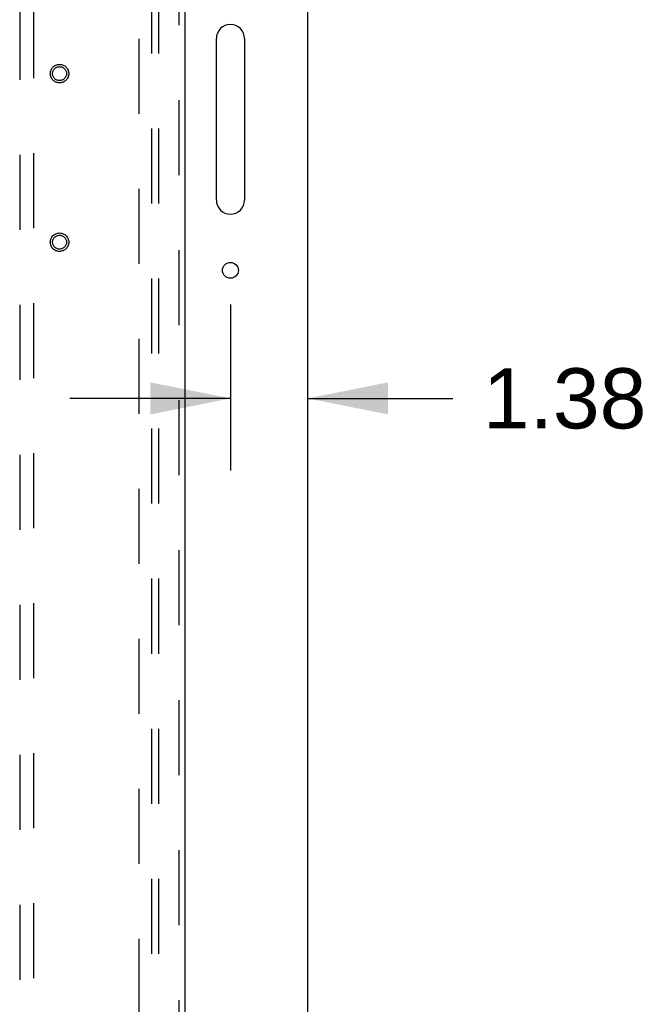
# Model space of a CAD drawing. Header units: inches. Extents: x 0 to 243, y 0 to 157.
# Tile 20 of 28: x 109 to 120, y 85 to 103. Entities that reach past the tile are written whole.
import ezdxf

# ---------------------------------------------------------------- set-up
doc = ezdxf.new("R2010")
doc.units = ezdxf.units.IN
doc.header["$LTSCALE"] = 13.348617
doc.header["$MEASUREMENT"] = 0
doc.linetypes.add('HIDDEN', pattern=[0.2, 0.1, -0.1])
doc.layers.get('0').update_dxf_attribs({"linetype": 'CONTINUOUS'})
for name, color, linetype in [('DEFAULT_2', 8, 'HIDDEN'), ('DIMENSIONS', 7, 'CONTINUOUS'), ('MAIN_RH_DOOR_ASSEMBLY', 7, 'CONTINUOUS'), ('SUBPANEL', 7, 'CONTINUOUS')]:
    doc.layers.add(name, color=color, linetype=linetype)
doc.styles.get("Standard").update_dxf_attribs({"font": 'arial.ttf'})
doc.dimstyles.new('DIMSTYLE_1', dxfattribs={"dimtxt": 1.070745, "dimasz": 1.42766, "dimexe": 0.09, "dimexo": 0.07, "dimgap": 0.0375, "dimtad": 0, "dimtih": 1, "dimtoh": 1, "dimzin": 4, "dimdsep": 46, "dimtxsty": 'Standard', "dimblk": '_FILLED', "dimblk1": '_FILLED', "dimblk2": '_FILLED', "dimcen": 0.09, "dimazin": 1, "dimtfac": 1, "dimtdec": 3, "dimtofl": 0, "dimtmove": 0, "dimatfit": 3, "dimldrblk": '_FILLED', "dimfxl": 0, "dimtolj": 1, "dimtzin": 4, "dimarcsym": 0})

# ---------------------------------------------------------------- blocks, each defined once
blk = doc.blocks.new('_FILLED')
at = {"color": 0, "linetype": 'ByBlock'}
blk.add_solid([(0, 0), (-1, 0.2), (-1, -0.2)], dxfattribs=at)
blk = doc.blocks.new('*D5')
at = {"layer": 'DIMENSIONS', "color": 2, "linetype": 'Continuous'}
for p, q in [((112.552, 97.673), (112.552, 94.714)), ((112.552, 95.999), (109.697, 95.999)), ((113.927, 95.999), (116.507, 95.999))]:
    blk.add_line(p, q, dxfattribs=at)
at = {"layer": 'DIMENSIONS', "color": 2, "linetype": 'Continuous', "xscale": 1.4276595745, "yscale": 1.4276595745, "zscale": 1.4276595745}
blk.add_blockref('_FILLED', (112.552, 95.999), dxfattribs=at)
at = {"layer": 'DIMENSIONS', "color": 2, "linetype": 'Continuous', "xscale": 1.4276595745, "yscale": 1.4276595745, "zscale": 1.4276595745, "rotation": 180}
blk.add_blockref('_FILLED', (113.927, 95.999), dxfattribs=at)
at = {"layer": 'DIMENSIONS', "color": 2, "linetype": 'Continuous', "insert": (117.043, 96.535), "char_height": 1.0707, "width": 2.90972, "attachment_point": 1, "line_spacing_factor": 0.9}
blk.add_mtext('1.38', dxfattribs=at)

msp = doc.modelspace()

# ---------------------------------------------------------------- linework, layer by layer
at = {"color": 7, "linetype": 'Continuous'}
for p, q in [((113.927, 42.945), (113.927, 114.737)), ((112.302, 99.528), (112.302, 102.403)), ((112.802, 102.403), (112.802, 99.528))]:
    msp.add_line(p, q, dxfattribs=at)
msp.add_circle((112.552, 98.278), 0.141, dxfattribs=at)
for centre, start, end in [((112.552, 102.403), 0, 180), ((112.552, 99.528), 180, 360)]:
    msp.add_arc(centre, 0.25, start, end, dxfattribs=at)
at = {"layer": 'DEFAULT_2', "color": 8, "linetype": 'HIDDEN'}
msp.add_line((110.927, 50.341), (110.927, 111.341), dxfattribs=at)
at = {"layer": 'MAIN_RH_DOOR_ASSEMBLY', "color": 8, "linetype": 'HIDDEN'}
for p, q in [((111.636, 111.987), (111.636, 49.695)), ((108.802, 111.013), (108.802, 83.011)), ((109.052, 83.011), (109.052, 111.013))]:
    msp.add_line(p, q, dxfattribs=at)
at = {"layer": 'MAIN_RH_DOOR_ASSEMBLY', "color": 3, "linetype": 'Continuous'}
msp.add_line((111.74, 111.987), (111.74, 49.695), dxfattribs=at)
at = {"layer": 'MAIN_RH_DOOR_ASSEMBLY', "color": 8, "linetype": 'HIDDEN'}
for centre, radius in [((109.511, 101.779), 0.164), ((109.511, 101.779), 0.124), ((109.511, 98.779), 0.164), ((109.511, 98.779), 0.124)]:
    msp.add_circle(centre, radius, dxfattribs=at)
at = {"layer": 'SUBPANEL', "color": 8, "linetype": 'HIDDEN'}
for p, q in [((111.146, 108.809), (111.146, 52.872)), ((111.271, 108.809), (111.271, 52.872))]:
    msp.add_line(p, q, dxfattribs=at)

# ---------------------------------------------------------------- dimensions: what is measured, and where the dimension line sits
at = {"layer": 'DIMENSIONS', "color": 2, "linetype": 'Continuous'}
dim = msp.add_linear_dim(base=(112.55246908, 95.999130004), p1=(113.92746908, 111.548198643), p2=(112.55246908, 97.74268584), angle=180, dimstyle='DIMSTYLE_1', dxfattribs=at)
dim.commit()
dim.dimension.update_dxf_attribs({"geometry": '*D5', "text_midpoint": (118.54198372, 95.993159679), "dimtype": 160})

doc.saveas('drawing.dxf')
